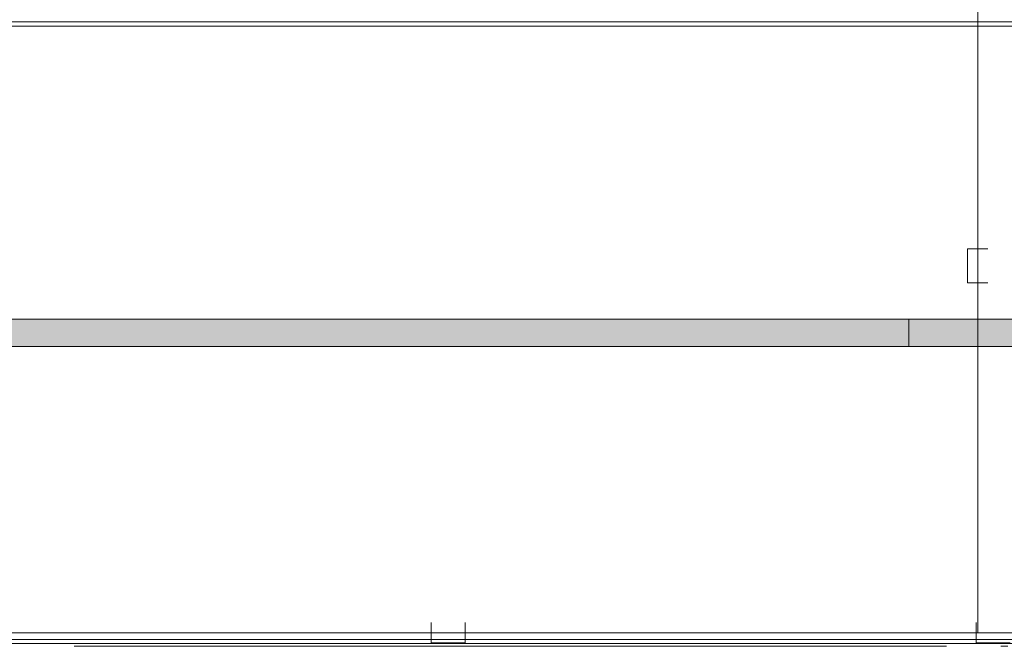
# Model space of a CAD drawing. Header units: millimetres. Extents: x -32229 to 169101, y -13689 to 125138.
# Tile 166 of 202: x 57885 to 65110, y 94150 to 98747. Entities that reach past the tile are written whole.
import ezdxf

# ---------------------------------------------------------------- set-up
doc = ezdxf.new("R2010")
doc.units = ezdxf.units.MM
doc.layers.add('A-DETL-____-OTLN', color=7, linetype='Continuous', lineweight=9, true_color=0x00a600)
for name, color, linetype, lineweight in [('A-FLOR-____-OTLN', 7, 'Continuous', 18), ('A-GENM-____-OTLN', 7, 'Continuous', 18), ('M-EQPM-____-OTLN', 7, 'Continuous', 18)]:
    doc.layers.add(name, color=color, linetype=linetype, lineweight=lineweight)

# ---------------------------------------------------------------- blocks, each defined once
blk = doc.blocks.new('АР-Заполнение деф_ шва - Д_ш_-4327394--01 ЭМ')
at = {"layer": 'A-GENM-____-OTLN', "color": 253, "lineweight": 13, "true_color": 0xaaaaaa}
blk.add_line((0, -25), (76270, -25), dxfattribs=at)
blk = doc.blocks.new('АР-Заполнение деф_ шва - Д_ш_-4327366--01 ЭМ')
at = {"layer": 'A-GENM-____-OTLN', "color": 253, "lineweight": 13, "true_color": 0xaaaaaa}
for p, q in [((0, 25), (6400, 25)), ((0, -25), (6400, -25))]:
    blk.add_line(p, q, dxfattribs=at)
blk = doc.blocks.new('АР-Заполнение деф_ шва - Д_ш__Пристенный-4429408--01 ЭМ')
at = {"layer": 'A-GENM-____-OTLN', "color": 253, "lineweight": 13, "true_color": 0xaaaaaa}
for p, q in [((0, 25), (850, 25)), ((400, -25), (450, -25))]:
    blk.add_line(p, q, dxfattribs=at)
blk = doc.blocks.new('АР-Заполнение деф_ шва - Д_ш__Пристенный-V76--01 ЭМ')
at = {"layer": 'A-GENM-____-OTLN', "color": 253, "lineweight": 13, "true_color": 0xaaaaaa}
blk.add_line((0, 25), (400, 25), dxfattribs=at)
blk = doc.blocks.new('АР_Лоток - 200х100h_L_1000_с вертик_отводом_ЛВ3-V108--01 ЭМ')
at = {"layer": 'M-EQPM-____-OTLN', "lineweight": 13, "true_color": 0xf3f3f3}
blk.add_hatch(color=7, dxfattribs=at).paths.add_polyline_path([(0, 60), (0, -100), (1000, -100), (1000, -75), (850, -75), (850, 75), (1000, 75), (1000, 100), (0, 100), (0, 75)])
at = {"layer": 'M-EQPM-____-OTLN', "color": 253, "lineweight": 13, "true_color": 0xaaaaaa}
for p, q in [((0, 100), (0, -100)), ((1000, 75), (1000, 100)), ((1000, -100), (1000, -75))]:
    blk.add_line(p, q, dxfattribs=at)
blk = doc.blocks.new('АР_Лоток - 200х100h_ЛВ1-7518964--01 ЭМ')
at = {"layer": 'M-EQPM-____-OTLN', "lineweight": 13, "true_color": 0xf3f3f3}
blk.add_hatch(color=7, dxfattribs=at).paths.add_polyline_path([(14285, -100), (14285, 100), (0, 100), (0, -100), (10573.6, -100)])
at = {"layer": 'M-EQPM-____-OTLN', "color": 253, "lineweight": 13, "true_color": 0xaaaaaa}
blk.add_line((14285, -100), (14285, 100), dxfattribs=at)
blk = doc.blocks.new('Наметкина 10_РД_АР_П_отсоединено_rvt-1--01 ЭМ')
at = {"layer": 'A-FLOR-____-OTLN', "color": 253, "lineweight": 13, "true_color": 0xaaaaaa}
for p, q in [((47975.3, 98700), (124205.3, 98700)), ((124205.3, 98730), (47999, 98730)), ((122055.3, 96550), (50125.3, 96550)), ((122055.3, 96350), (50125.3, 96350)), ((43591, 94170), (72205.3, 94170)), ((72205.3, 94200), (47975.3, 94200))]:
    blk.add_line(p, q, dxfattribs=at)
at = {"layer": 'A-GENM-____-OTLN', "color": 253, "lineweight": 13, "true_color": 0xaaaaaa}
for name, p in [('АР-Заполнение деф_ шва - Д_ш_-4327394--01 ЭМ', (47985.3, 98725)), ('АР-Заполнение деф_ шва - Д_ш__Пристенный-V76--01 ЭМ', (57885.3, 94175)), ('АР-Заполнение деф_ шва - Д_ш_-4327366--01 ЭМ', (58285.3, 94175)), ('АР-Заполнение деф_ шва - Д_ш__Пристенный-4429408--01 ЭМ', (64685.3, 94175))]:
    blk.add_blockref(name, p, dxfattribs=at)
at = {"layer": 'M-EQPM-____-OTLN', "color": 253, "lineweight": 13, "true_color": 0xaaaaaa}
for name, p in [('АР_Лоток - 200х100h_ЛВ1-7518964--01 ЭМ', (50125.3, 96450)), ('АР_Лоток - 200х100h_L_1000_с вертик_отводом_ЛВ3-V108--01 ЭМ', (64410.3, 96450))]:
    blk.add_blockref(name, p, dxfattribs=at)

msp = doc.modelspace()

# ---------------------------------------------------------------- linework, layer by layer
at = {"layer": 'A-DETL-____-OTLN', "color": 5, "true_color": 0x0000ff}
for p, q in [((64915.3, 100150), (64915.3, 94250)), ((64990.3, 97066.1), (64840.3, 97066.1)), ((64840.3, 97066.1), (64840.3, 96816.1)), ((64840.3, 96816.1), (64990.3, 96816.1)), ((60903.5, 94325), (60903.5, 94175)), ((61153.5, 94175), (61153.5, 94325)), ((64903.5, 94325), (64903.5, 94175)), ((114832.8, 94250), (38806.3, 94250)), ((60903.5, 94175), (61153.5, 94175)), ((64903.5, 94175), (65153.5, 94175))]:
    msp.add_line(p, q, dxfattribs=at)

# ---------------------------------------------------------------- block references
at = {"lineweight": 5}
msp.add_blockref('Наметкина 10_РД_АР_П_отсоединено_rvt-1--01 ЭМ', (0, 0), dxfattribs=at)

doc.saveas('drawing.dxf')
